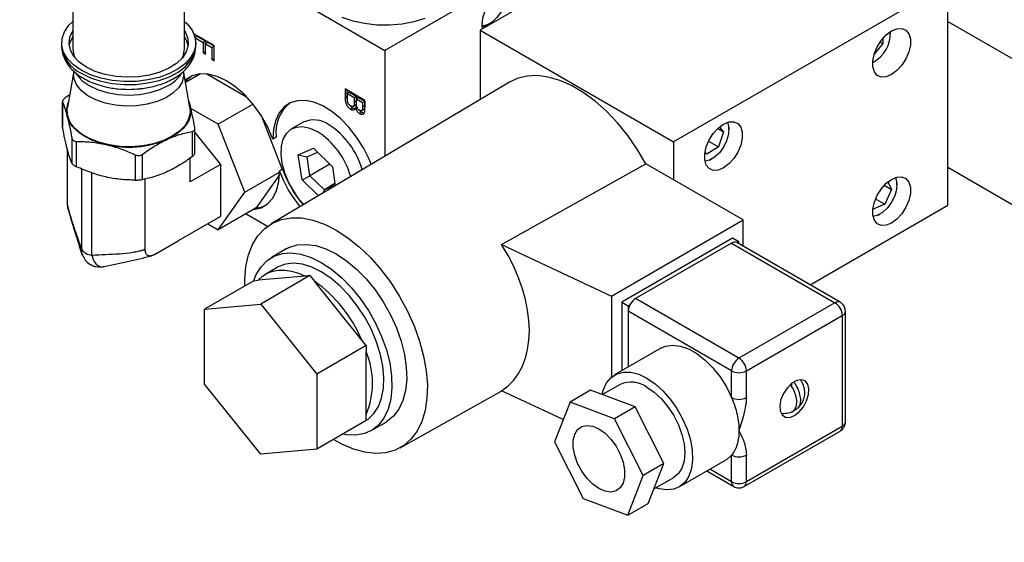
# Model space of a CAD drawing. Header units: inches. Extents: x 3 to 129, y 3 to 99.
# Tile 24 of 30: x 111.33 to 117.93, y 75.54 to 79.05. Entities that reach past the tile are written whole.
import ezdxf

# ---------------------------------------------------------------- set-up
doc = ezdxf.new("R2010")
doc.units = ezdxf.units.IN
doc.header["$LTSCALE"] = 12
doc.header["$MEASUREMENT"] = 0
doc.layers.add('TEXT', color=140, linetype='Continuous', lineweight=25)

msp = doc.modelspace()

# ---------------------------------------------------------------- linework, layer by layer
for p, q in [((111.6844, 81.5669), (111.6844, 78.8496)), ((112.4344, 78.8496), (112.4344, 81.5669)), ((115.5778, 79.879), (113.7777, 78.8398)), ((115.8812, 79.8214), (114.4153, 78.9752)), ((112.4344, 79.6152), (113.7777, 78.8398)), ((117.552, 79.287), (115.7136, 78.2257)), ((117.552, 77.8009), (117.552, 79.287)), ((114.4153, 78.9752), (115.7136, 78.2257)), ((114.4153, 78.9752), (114.4153, 78.5093)), ((114.4615, 79.0083), (114.4791, 79.0185)), ((117.552, 79.0339), (118.0187, 78.7645)), ((112.5001, 78.9484), (112.5001, 78.943)), ((112.633, 78.8716), (112.5001, 78.9484)), ((112.5044, 78.9292), (112.5142, 78.9349)), ((112.5057, 78.9235), (112.5597, 78.8923)), ((112.5142, 78.9349), (112.5142, 78.9402)), ((112.5739, 78.9005), (112.5142, 78.9349)), ((117.1159, 78.919), (117.1159, 78.8857)), ((111.6094, 78.8904), (111.6094, 78.87)), ((112.5094, 78.87), (112.5094, 78.8904)), ((112.5739, 78.9005), (112.5597, 78.8923)), ((112.5597, 78.8923), (112.5597, 78.8234)), ((112.5739, 78.8316), (112.5739, 78.9005)), ((112.5892, 78.8916), (112.5751, 78.8835)), ((112.5751, 78.8146), (112.5751, 78.8835)), ((112.5751, 78.8835), (112.6177, 78.8589)), ((112.6318, 78.867), (112.5892, 78.8916)), ((112.6318, 78.867), (112.6177, 78.8589)), ((112.6177, 78.8589), (112.6177, 78.7782)), ((112.6318, 78.7863), (112.6318, 78.867)), ((112.633, 78.7693), (112.633, 78.8716)), ((113.7777, 78.8398), (113.7777, 78.1302)), ((117.1159, 78.8857), (117.0594, 78.8153)), ((117.0983, 78.8958), (117.1159, 78.8857)), ((112.5739, 78.8316), (112.5597, 78.8234)), ((112.5597, 78.8234), (112.5751, 78.8146)), ((112.5751, 78.8309), (112.5739, 78.8316)), ((112.6318, 78.7863), (112.6177, 78.7782)), ((112.6177, 78.7782), (112.633, 78.7693)), ((112.633, 78.7856), (112.6318, 78.7863)), ((117.0594, 78.8153), (117.059, 78.8153)), ((117.0591, 78.8155), (117.0594, 78.8153)), ((111.6904, 78.6899), (111.6486, 78.4569)), ((111.6904, 78.7013), (111.6904, 78.6789)), ((111.6944, 78.6475), (111.6904, 78.6789)), ((112.4284, 78.6789), (112.4284, 78.7008)), ((112.4702, 78.4569), (112.4284, 78.6899)), ((112.5403, 78.6829), (112.44, 78.625)), ((112.5835, 78.6824), (112.8505, 78.5283)), ((114.6141, 78.6275), (113.0139, 77.6761)), ((113.5104, 78.5809), (113.5104, 78.5233)), ((113.6433, 78.5042), (113.5104, 78.5809)), ((113.5245, 78.5314), (113.5245, 78.5727)), ((111.6636, 78.5406), (111.6341, 78.5208)), ((113.5104, 78.5233), (113.5245, 78.5314)), ((113.5399, 78.5586), (113.5257, 78.5504)), ((113.5257, 78.5504), (113.5717, 78.5238)), ((113.5257, 78.5141), (113.5257, 78.5504)), ((113.5399, 78.5586), (113.5859, 78.532)), ((113.5717, 78.5238), (113.5859, 78.532)), ((113.5717, 78.5238), (113.5717, 78.49)), ((113.5859, 78.532), (113.5859, 78.4982)), ((113.6012, 78.5231), (113.5871, 78.515)), ((113.5871, 78.515), (113.628, 78.4914)), ((113.5871, 78.4833), (113.5871, 78.515)), ((113.6012, 78.5231), (113.6421, 78.4995)), ((111.6152, 78.4968), (111.6152, 78.3301)), ((111.6157, 78.3246), (111.6157, 78.4939)), ((112.4719, 78.4678), (112.4623, 78.501)), ((112.4643, 78.4899), (112.4719, 78.4678)), ((112.6604, 78.3441), (112.4759, 78.4507)), ((112.8938, 78.4788), (112.6604, 78.3441)), ((113.5626, 78.4529), (113.5485, 78.4448)), ((113.5656, 78.4644), (113.5798, 78.4726)), ((113.5859, 78.4982), (113.5717, 78.49)), ((113.5896, 78.4607), (113.5803, 78.4553)), ((113.6229, 78.4364), (113.637, 78.4445)), ((113.628, 78.4914), (113.6421, 78.4995)), ((113.628, 78.4914), (113.628, 78.4621)), ((113.6421, 78.4703), (113.628, 78.4621)), ((113.6421, 78.4995), (113.6421, 78.4703)), ((113.6433, 78.4467), (113.6433, 78.5042)), ((112.951, 78.3983), (113.0894, 78.0415)), ((113.623, 78.424), (113.6089, 78.4158)), ((112.5036, 78.1506), (112.5036, 78.3173)), ((112.8372, 77.8885), (112.6604, 78.3441)), ((113.2299, 78.358), (113.1521, 78.3131)), ((116.0091, 78.3153), (116.0481, 78.2927)), ((116.0202, 78.3253), (116.0481, 78.2927)), ((116.0843, 78.3082), (116.0843, 78.3242)), ((111.6782, 78.2519), (111.6782, 78.0826)), ((112.4847, 78.296), (112.4847, 78.1266)), ((112.5036, 78.2883), (112.6749, 78.0752)), ((113.048, 78.2575), (113.0268, 78.2452)), ((116.0481, 78.2927), (116.0136, 78.1932)), ((111.6462, 78.183), (111.6462, 77.8083)), ((111.7093, 78.06), (111.7093, 78.2293)), ((113.1964, 78.1401), (113.2981, 78.1834)), ((113.2981, 78.1834), (113.4254, 78.0592)), ((115.7136, 78.2257), (115.7136, 77.9726)), ((116.0136, 78.1932), (115.9367, 78.1434)), ((115.9482, 78.231), (116.0136, 78.1932)), ((112.1035, 78.1396), (112.1035, 77.9702)), ((112.1529, 77.9744), (112.1529, 78.1438)), ((112.4726, 77.9584), (112.4726, 78.1185)), ((113.222, 77.9726), (113.1964, 78.1401)), ((113.1964, 78.1401), (113.2555, 78.1263)), ((113.2555, 78.1263), (113.3259, 78.1563)), ((113.2749, 77.9994), (113.2555, 78.1263)), ((115.9367, 78.1434), (115.9242, 78.158)), ((115.9574, 78.1043), (115.9711, 78.1123)), ((111.742, 78.0467), (111.742, 77.508)), ((112.6749, 78.0752), (112.4726, 77.9584)), ((112.6749, 78.0752), (112.6749, 77.7259)), ((113.408, 78.0762), (113.2749, 77.9994)), ((113.4254, 78.0592), (113.4448, 77.9323)), ((114.5602, 77.5377), (115.5271, 78.0802)), ((116.1803, 77.7032), (115.5271, 78.0802)), ((118.0187, 77.7847), (117.552, 78.0541)), ((111.8127, 77.4671), (111.8127, 78.0184)), ((112.8372, 77.8885), (113.0706, 78.0232)), ((113.0702, 78.0047), (112.915, 77.7839)), ((113.0917, 78.0428), (113.0705, 78.0306)), ((113.222, 77.9726), (113.2749, 77.9994)), ((113.3714, 77.9053), (113.2749, 77.9994)), ((112.1701, 77.5059), (112.1701, 77.9765)), ((113.332, 77.8653), (113.222, 77.9726)), ((113.4427, 77.9464), (113.3714, 77.9053)), ((113.4442, 77.9363), (113.3714, 77.9053)), ((117.1261, 77.9351), (117.1748, 77.907)), ((117.1504, 77.9578), (117.1748, 77.907)), ((117.2114, 77.9382), (117.2114, 77.9542)), ((112.6604, 77.637), (112.8372, 77.8885)), ((113.3631, 77.8837), (113.3714, 77.9053)), ((117.1748, 77.907), (117.129, 77.809)), ((111.6462, 77.8083), (111.6492, 77.7874)), ((112.915, 77.7839), (112.6604, 77.637)), ((116.6287, 77.2679), (117.552, 77.8009)), ((117.0524, 77.7749), (117.0501, 77.7797)), ((117.129, 77.809), (117.0524, 77.7749)), ((117.0678, 77.8443), (117.129, 77.809)), ((112.6749, 77.7259), (112.3921, 77.5626)), ((112.8464, 77.7443), (112.9909, 77.6609)), ((117.0845, 77.7343), (117.0983, 77.7423)), ((112.5907, 77.6772), (112.6604, 77.637)), ((115.2964, 77.1929), (116.1803, 77.7032)), ((116.1803, 77.5268), (116.1803, 77.7032)), ((112.2314, 77.4705), (112.3921, 77.5633)), ((112.3907, 77.5624), (112.3921, 77.5626)), ((112.3921, 77.5626), (112.3921, 77.5633)), ((114.5602, 77.5377), (115.2964, 77.1929)), ((116.1095, 77.5807), (115.3671, 77.1521)), ((116.1025, 77.548), (115.459, 77.1766)), ((116.1025, 77.548), (116.7954, 77.148)), ((116.152, 77.5562), (116.1095, 77.5807)), ((116.8304, 77.1515), (116.1375, 77.5515)), ((116.152, 77.5562), (116.1406, 77.5497)), ((116.152, 77.5431), (116.152, 77.5562)), ((111.7474, 77.4756), (111.742, 77.508)), ((113.1152, 77.5082), (113.0162, 77.451)), ((113.0547, 77.3843), (112.9783, 77.3402)), ((113.2451, 77.3268), (112.9274, 77.2984)), ((113.2748, 77.3294), (112.9445, 77.1388)), ((113.2748, 77.3294), (113.2451, 77.3268)), ((113.2748, 77.3294), (113.3044, 77.2925)), ((112.8977, 77.2957), (112.5675, 77.1051)), ((112.8977, 77.2957), (112.9274, 77.2984)), ((113.6222, 76.8973), (113.3044, 77.2925)), ((115.2964, 77.1929), (115.2964, 76.6486)), ((112.5675, 77.1051), (112.9445, 77.1388)), ((112.9445, 77.1388), (113.3216, 76.6698)), ((115.3671, 77.1521), (115.3671, 76.6921)), ((115.3671, 77.1521), (115.4095, 77.1276)), ((115.4211, 77.1343), (115.4095, 77.1276)), ((115.4095, 77.1276), (115.4095, 76.7166)), ((116.152, 76.7765), (115.459, 77.1766)), ((116.7954, 77.148), (116.152, 76.7765)), ((112.5675, 76.6023), (112.5675, 77.1051)), ((116.1025, 76.6908), (115.4095, 77.0908)), ((115.4095, 77.0908), (115.4095, 76.7166)), ((116.2015, 76.6908), (116.8449, 77.0623)), ((116.8449, 77.0623), (116.8449, 76.3192)), ((116.8654, 76.3478), (116.8654, 77.0908)), ((113.6518, 76.8604), (113.3216, 76.6698)), ((113.6518, 76.8604), (113.6222, 76.8973)), ((113.6518, 76.8604), (113.6518, 76.8208)), ((113.6518, 76.3972), (113.6518, 76.8208)), ((115.6287, 76.8431), (115.3176, 76.6635)), ((113.3216, 76.6698), (113.3216, 76.167)), ((116.1025, 76.5121), (116.1025, 76.6908)), ((116.2015, 76.5121), (116.2015, 76.6908)), ((112.9445, 76.1333), (112.5675, 76.6023)), ((115.3543, 76.5998), (115.2363, 76.5317)), ((116.5052, 76.5873), (116.5052, 76.6062)), ((113.8799, 76.176), (114.5609, 76.5575)), ((114.9733, 76.3644), (114.5602, 76.5579)), ((115.1573, 76.5617), (115.0194, 76.4821)), ((115.455, 76.4489), (115.1573, 76.5617)), ((115.0194, 76.4821), (114.9148, 76.2151)), ((115.3171, 76.3693), (115.0194, 76.4821)), ((113.6518, 76.3576), (113.6518, 76.3972)), ((115.455, 76.4489), (115.3171, 76.3693)), ((115.6482, 76.0691), (115.455, 76.4489)), ((113.6518, 76.3576), (113.3216, 76.167)), ((113.6861, 76.2905), (113.7851, 76.3476)), ((115.5103, 75.9895), (115.3171, 76.3693)), ((116.187, 75.9157), (116.8304, 76.2872)), ((116.8449, 76.3192), (116.2015, 75.9478)), ((114.9148, 76.2151), (115.108, 75.8354)), ((113.3216, 76.167), (112.9445, 76.1333)), ((115.6482, 76.0691), (115.5103, 75.9895)), ((115.5436, 75.8022), (115.6482, 76.0691)), ((115.751, 75.9126), (116.0622, 76.0922)), ((116.1025, 75.9478), (116.1025, 76.1264)), ((116.2015, 75.9478), (116.2015, 76.1264)), ((115.9367, 76.0198), (116.117, 75.9157)), ((116.1025, 75.9478), (115.9572, 76.0316)), ((115.4058, 75.7226), (115.5103, 75.9895)), ((115.5819, 75.8998), (115.7143, 75.9763)), ((115.108, 75.8354), (115.4058, 75.7226)), ((115.4058, 75.7226), (115.5436, 75.8022))]:
    msp.add_line(p, q)
at = {"flags": 128}
for points in [[(114.4318, 78.9847), (114.4296, 79.012), (114.4345, 79.0577), (114.4489, 79.106), (114.4717, 79.1535), (114.5014, 79.197), (114.536, 79.2335), (114.5732, 79.2606), (114.6103, 79.2764), (114.6449, 79.2799), (114.6747, 79.2707), (114.6975, 79.2495), (114.7118, 79.2178), (114.7167, 79.1778), (114.7167, 79.1778)], [(114.581, 79.2649), (114.5844, 79.2577), (114.5919, 79.2241), (114.5894, 79.1838), (114.5771, 79.1404), (114.5561, 79.0978), (114.5282, 79.0598), (114.496, 79.0297), (114.4623, 79.0103), (114.43, 79.0031), (114.4298, 79.0031)], [(111.7412, 78.7067), (111.6895, 78.7424), (111.6497, 78.7829), (111.623, 78.8269), (111.6104, 78.8729), (111.6122, 78.9195), (111.6284, 78.9651), (111.6585, 79.0083), (111.6844, 79.034)], [(112.4344, 79.034), (112.4508, 79.0186), (112.4842, 78.9762), (112.5039, 78.931), (112.5093, 78.8845), (112.5003, 78.8383), (112.4771, 78.7937), (112.4404, 78.7522), (112.3916, 78.7151), (112.332, 78.6837), (112.2637, 78.6589), (112.1888, 78.6416), (112.1098, 78.6322), (112.0291, 78.6312), (111.9495, 78.6385), (111.8733, 78.6539), (111.8031, 78.6768), (111.7412, 78.7067)], [(113.4883, 79.0634), (113.5614, 79.0386), (113.6407, 79.0213), (113.724, 79.012), (113.8088, 79.011), (113.8927, 79.0182), (113.9732, 79.0335), (114.0481, 79.0565)], [(111.7766, 78.7271), (111.7281, 78.7609), (111.6917, 78.7995), (111.6685, 78.8413), (111.6595, 78.8849), (111.6649, 78.9287), (111.6844, 78.9707)], [(112.4344, 78.9707), (112.4404, 78.9607), (112.4566, 78.9178), (112.4584, 78.8739), (112.4458, 78.8306), (112.4192, 78.7895), (112.3796, 78.752), (112.3285, 78.7195), (112.2676, 78.6932), (112.1992, 78.674), (112.1257, 78.6627), (112.0499, 78.6595), (111.9744, 78.6647), (111.9019, 78.6781), (111.8352, 78.6991), (111.7766, 78.7271)], [(114.4615, 79.0083), (114.4615, 79.0083), (114.4305, 78.9947)], [(117.1753, 78.9704), (117.2111, 78.9851), (117.2439, 78.9867), (117.2713, 78.9752), (117.2908, 78.9513), (117.301, 78.9172), (117.301, 78.8755), (117.2908, 78.8296), (117.2713, 78.7832), (117.2439, 78.7401), (117.2111, 78.7038), (117.1753, 78.6772), (117.1396, 78.6625), (117.1067, 78.6609), (117.0794, 78.6724), (117.0599, 78.6963), (117.0497, 78.7304), (117.0497, 78.7721), (117.0599, 78.818), (117.0794, 78.8644), (117.1067, 78.9075), (117.1396, 78.9438), (117.1753, 78.9704)], [(111.661, 78.87), (111.6649, 78.8878), (111.6844, 78.9299)], [(111.6844, 78.8496), (111.6916, 78.8073), (111.6984, 78.7909)], [(111.7412, 78.6863), (111.8031, 78.6564), (111.8733, 78.6334), (111.9495, 78.6181), (112.0291, 78.6108), (112.1098, 78.6118), (112.1888, 78.6212), (112.2637, 78.6385), (112.332, 78.6633), (112.3916, 78.6947), (112.4404, 78.7318), (112.4771, 78.7732), (112.5003, 78.8179), (112.5093, 78.8641), (112.5094, 78.87)], [(112.4204, 78.7909), (112.4272, 78.8073), (112.4344, 78.8496)], [(112.4284, 78.6789), (112.428, 78.6686), (112.4174, 78.6272), (112.3931, 78.5879), (112.3559, 78.5521), (112.3074, 78.5211), (112.2493, 78.4962), (112.1839, 78.4784), (112.1138, 78.4682), (112.0415, 78.4661), (111.9699, 78.4722), (111.9018, 78.4863), (111.8398, 78.5077), (111.7861, 78.5358), (111.743, 78.5693), (111.712, 78.607), (111.6944, 78.6475)], [(111.7048, 78.6863), (111.713, 78.6739), (111.7476, 78.6364), (111.7942, 78.6036), (111.8511, 78.5767), (111.9159, 78.5567), (111.9862, 78.5444), (112.0594, 78.5402), (112.1326, 78.5444), (112.2029, 78.5567), (112.2677, 78.5767), (112.3246, 78.6036)], [(113.0268, 78.2452), (112.9916, 78.326), (112.9477, 78.4035), (112.8964, 78.4755), (112.8395, 78.5396), (112.7786, 78.5937), (112.7158, 78.6363), (112.653, 78.6657), (112.5923, 78.6813), (112.5355, 78.6824), (112.4845, 78.6691), (112.4409, 78.6417), (112.4376, 78.6387)], [(112.4392, 78.6299), (112.4621, 78.6539), (112.4779, 78.666)], [(115.5271, 78.0802), (115.4699, 78.177), (115.4062, 78.2687), (115.3371, 78.3538), (115.2635, 78.4311), (115.1867, 78.4992), (115.1079, 78.5571), (115.0284, 78.6038), (114.9495, 78.6387), (114.8723, 78.6611), (114.7982, 78.6707), (114.7283, 78.6673), (114.6637, 78.6511), (114.6141, 78.6275)], [(112.4702, 78.4569), (112.472, 78.4213), (112.4614, 78.3777), (112.4372, 78.336), (112.4001, 78.2976), (112.3514, 78.2637), (112.2928, 78.2356), (112.2262, 78.2142), (112.154, 78.2002), (112.0785, 78.1941), (112.0023, 78.1962), (111.9282, 78.2062), (111.8584, 78.224), (111.7956, 78.2489), (111.7417, 78.28), (111.6986, 78.3163), (111.6678, 78.3565), (111.6504, 78.3994), (111.6468, 78.4433), (111.6486, 78.4569)], [(112.4719, 78.4678), (112.4763, 78.4364), (112.4737, 78.4049), (112.464, 78.3739), (112.4473, 78.344), (112.424, 78.3155), (112.3945, 78.289), (112.3592, 78.265), (112.3188, 78.2438)], [(113.6864, 78.076), (113.6718, 78.1113), (113.6336, 78.1871), (113.5881, 78.2589), (113.5365, 78.3246), (113.4804, 78.3823), (113.4214, 78.4303), (113.3612, 78.4672), (113.3016, 78.492), (113.2442, 78.5039), (113.1908, 78.5026), (113.1429, 78.4881), (113.1019, 78.4609), (113.0689, 78.4217), (113.045, 78.3717), (113.0308, 78.3123), (113.0268, 78.2452)], [(111.9064, 78.2084), (111.857, 78.2218), (111.8112, 78.2389), (111.7696, 78.2592), (111.7329, 78.2825), (111.7019, 78.3084), (111.6769, 78.3364), (111.6585, 78.3661), (111.647, 78.3968)], [(113.2342, 77.8071), (113.2059, 77.8388), (113.1656, 77.8945), (113.1318, 77.9551), (113.1058, 78.0182), (113.0887, 78.0813), (113.0813, 78.1416), (113.0838, 78.1968), (113.0961, 78.2446), (113.1177, 78.283), (113.1478, 78.3105), (113.1851, 78.326), (113.228, 78.3287), (113.2749, 78.3186), (113.3237, 78.2961)], [(116.0482, 78.345), (116.084, 78.3597), (116.1168, 78.3613), (116.1441, 78.3498), (116.1637, 78.326), (116.1738, 78.2918), (116.1738, 78.2501), (116.1637, 78.2042), (116.1441, 78.1578), (116.1168, 78.1147), (116.084, 78.0784), (116.0482, 78.0519), (116.0124, 78.0372), (115.9796, 78.0355), (115.9523, 78.0471), (115.9327, 78.0709), (115.9226, 78.105), (115.9226, 78.1468), (115.9327, 78.1927), (115.9523, 78.239), (115.9796, 78.2821), (116.0124, 78.3184), (116.0482, 78.345)], [(116.0739, 78.3568), (116.0764, 78.3515), (116.0839, 78.3178), (116.0814, 78.2775), (116.0691, 78.2342), (116.0481, 78.1916), (116.0202, 78.1536), (115.988, 78.1235), (115.9543, 78.104), (115.9239, 78.0969)], [(112.8938, 77.7717), (112.896, 77.7719), (112.9467, 77.7843), (112.9903, 77.8105), (113.0254, 77.8496), (113.051, 77.9004), (113.0661, 77.9614), (113.0705, 78.0306)], [(117.1753, 77.975), (117.2111, 77.9897), (117.2439, 77.9913), (117.2713, 77.9798), (117.2908, 77.956), (117.301, 77.9218), (117.301, 77.8801), (117.2908, 77.8342), (117.2713, 77.7878), (117.2439, 77.7447), (117.2111, 77.7084), (117.1753, 77.6819), (117.1396, 77.6672), (117.1067, 77.6655), (117.0794, 77.6771), (117.0599, 77.7009), (117.0497, 77.735), (117.0497, 77.7768), (117.0599, 77.8227), (117.0794, 77.869), (117.1067, 77.9121), (117.1396, 77.9484), (117.1753, 77.975)], [(117.2011, 77.9868), (117.2036, 77.9815), (117.2111, 77.9478), (117.2086, 77.9075), (117.1962, 77.8642), (117.1752, 77.8216), (117.1473, 77.7836), (117.1151, 77.7535), (117.0814, 77.734), (117.051, 77.7269)], [(112.8379, 77.2612), (112.838, 77.3039), (112.8455, 77.3898), (112.863, 77.4681), (112.8901, 77.5375), (112.9264, 77.5969), (112.9713, 77.6453), (113.0241, 77.6819), (113.0838, 77.7061), (113.1496, 77.7176), (113.2203, 77.7161), (113.2948, 77.7017), (113.3718, 77.6745), (113.4501, 77.6351)], [(113.4501, 77.6351), (113.5284, 77.5841), (113.6055, 77.5223), (113.68, 77.4508), (113.7507, 77.3706), (113.8164, 77.2832), (113.8762, 77.19), (113.929, 77.0924), (113.9739, 76.9922), (114.0101, 76.8909), (114.0373, 76.7902), (114.0547, 76.6918), (114.0623, 76.5972), (114.0597, 76.5081), (114.0472, 76.4258), (114.0249, 76.3519), (113.9931, 76.2873), (113.9524, 76.2333), (113.9035, 76.1907), (113.8471, 76.1602), (113.7842, 76.1423), (113.7159, 76.1373), (113.6431, 76.1453), (113.5672, 76.1661), (113.4894, 76.1995), (113.4326, 76.2311)], [(113.1152, 77.5082), (113.134, 77.5179), (113.1887, 77.5351), (113.249, 77.5393), (113.3136, 77.5306), (113.3811, 77.509), (113.4501, 77.475)], [(112.8992, 77.2959), (112.9151, 77.3364), (112.9467, 77.3892), (112.987, 77.4309), (113.035, 77.4607), (113.0897, 77.4779), (113.15, 77.4822), (113.2146, 77.4734), (113.2821, 77.4518), (113.3511, 77.4178)], [(113.4501, 77.475), (113.5191, 77.4293), (113.5866, 77.373), (113.6512, 77.3072), (113.7115, 77.2333), (113.7663, 77.1528), (113.8143, 77.0676), (113.8545, 76.9794), (113.8861, 76.8902), (113.9085, 76.8017), (113.921, 76.7159), (113.9236, 76.6346), (113.916, 76.5596), (113.8985, 76.4924), (113.8715, 76.4345), (113.8354, 76.3871), (113.7912, 76.3513), (113.7851, 76.3476)], [(113.3511, 77.355), (113.2871, 77.3862), (113.2246, 77.4054), (113.1651, 77.4121), (113.1099, 77.4061), (113.0604, 77.3875), (113.0547, 77.3843)], [(113.3511, 77.4178), (113.4201, 77.3722), (113.4876, 77.3158), (113.5522, 77.25), (113.6125, 77.1761), (113.6673, 77.0957), (113.7153, 77.0105), (113.7555, 76.9223), (113.7872, 76.833), (113.8095, 76.7445), (113.822, 76.6587), (113.8246, 76.5775), (113.817, 76.5024), (113.7995, 76.4353), (113.7725, 76.3774), (113.7364, 76.33), (113.6922, 76.2941), (113.6407, 76.2706), (113.583, 76.2598), (113.5204, 76.2621), (113.4942, 76.2666)], [(112.9274, 77.2984), (112.9561, 77.3254), (112.9889, 77.346), (113.0254, 77.3599), (113.0651, 77.367), (113.1075, 77.3672), (113.152, 77.3605), (113.198, 77.347), (113.2451, 77.3268)], [(113.6518, 76.3597), (113.6642, 76.3679), (113.7031, 76.4044), (113.7338, 76.4518), (113.7555, 76.509), (113.7677, 76.5748), (113.7701, 76.6474), (113.7628, 76.7253), (113.7458, 76.8066), (113.7195, 76.8894), (113.6846, 76.9718), (113.6419, 77.0518), (113.5924, 77.1275), (113.5372, 77.1973), (113.4776, 77.2594), (113.4151, 77.3123), (113.3511, 77.355)], [(115.6287, 76.8431), (115.6588, 76.8562), (115.7062, 76.8634), (115.7583, 76.8573), (115.8133, 76.8382), (115.8694, 76.8067), (115.9247, 76.7638), (115.9773, 76.711), (116.0256, 76.6501), (116.0677, 76.5831), (116.1025, 76.5121)], [(115.234, 76.5326), (115.2428, 76.5657), (115.2644, 76.6116), (115.2947, 76.6471), (115.3326, 76.671), (115.3771, 76.6827), (115.4266, 76.6816), (115.4796, 76.6679), (115.5343, 76.642)], [(115.5343, 76.642), (115.589, 76.6047), (115.642, 76.5573), (115.6915, 76.5012), (115.736, 76.4382), (115.774, 76.3704), (115.8042, 76.3), (115.8258, 76.2291), (115.8381, 76.1602), (115.8405, 76.0954), (115.8332, 76.0368), (115.8162, 75.9862), (115.7901, 75.9454), (115.7559, 75.9155), (115.7145, 75.8977), (115.6673, 75.8924), (115.6159, 75.8998), (115.5935, 75.9066)], [(116.5232, 76.3915), (116.5551, 76.4161), (116.5836, 76.4503), (116.6055, 76.4904), (116.6185, 76.5322), (116.6211, 76.5709), (116.6132, 76.6026), (116.5955, 76.6236), (116.57, 76.6318), (116.5394, 76.6263), (116.507, 76.6076), (116.4764, 76.5778), (116.4509, 76.5401), (116.4332, 76.4986), (116.4252, 76.4578), (116.4279, 76.4221), (116.4409, 76.3954), (116.4628, 76.3806), (116.4913, 76.3792), (116.5232, 76.3915)], [(115.5343, 76.582), (115.584, 76.5477), (115.6317, 76.5034), (115.6757, 76.4508), (115.7143, 76.392), (115.746, 76.3292), (115.7695, 76.2648), (115.784, 76.2013), (115.7889, 76.1411), (115.784, 76.0866), (115.7695, 76.0398), (115.746, 76.0026), (115.7143, 75.9763), (115.7143, 75.9763)], [(115.2126, 75.9023), (115.1711, 75.932), (115.1321, 75.9717), (115.0977, 76.0189), (115.07, 76.071), (115.0506, 76.1249), (115.0406, 76.1775), (115.0406, 76.2257), (115.0506, 76.2668), (115.07, 76.2983), (115.0977, 76.3184), (115.1321, 76.3259), (115.1711, 76.3205), (115.2126, 76.3024), (115.254, 76.2726), (115.2931, 76.233), (115.3275, 76.1857), (115.3551, 76.1337), (115.3746, 76.0797), (115.3846, 76.0272), (115.3846, 75.9789), (115.3746, 75.9379), (115.3551, 75.9064), (115.3275, 75.8863), (115.2931, 75.8787), (115.254, 75.8841), (115.2126, 75.9023)], [(116.1025, 76.1264), (116.0677, 76.0956), (116.0622, 76.0922)]]:
    msp.add_lwpolyline(points, dxfattribs=at)
for centre, radius, start, end in [((112.3057, 78.845), 0.1542, 9.3057, 33.39997), ((116.9442, 78.9572), 0.2237, 297.83142, 2.17396), ((111.8334, 78.8916), 0.225, 185.50458, 245.81557), ((112.2145, 78.8126), 0.2362, 297.77506, 327.11365), ((111.7852, 78.4324), 0.1428, 156.25124, 194.43405), ((113.301, 78.2887), 0.2549, 128.84015, 187.03341), ((113.3011, 78.2018), 0.1717, 54.20498, 114.48457), ((113.1139, 77.8935), 0.532, 15.94844, 57.275), ((112.058, 78.8612), 0.6703, 256.92501, 292.90125), ((113.0361, 77.8486), 0.532, 15.82458, 57.27525), ((113.8678, 78.3299), 0.8516, 200.58089, 219.21566), ((113.889, 78.3422), 0.8516, 200.58113, 219.19386), ((112.8998, 77.9638), 0.1805, 274.81246, 295.4402), ((116.123, 77.5194), 0.0352, 65.69288, 125.61758), ((111.8181, 77.5583), 0.0913, 213.43888, 266.5665), ((112.7723, 76.5394), 0.9222, 22.83567, 54.75347), ((115.517, 77.086), 0.1076, 122.60548, 177.39452), ((116.8157, 77.1213), 0.0336, 63.99143, 127.25863), ((116.7375, 77.0574), 0.1076, 2.60548, 57.39452), ((116.8304, 77.0944), 0.0352, 294.38429, 354.19478), ((113.149, 76.609), 0.5456, 337.15583, 22.84417), ((116.2099, 76.6859), 0.1076, 122.60548, 177.39452), ((116.094, 76.6859), 0.1076, 2.60548, 57.39452), ((116.152, 76.7863), 0.1076, 242.60967, 297.39033), ((115.4289, 76.4348), 0.1811, 54.38242, 114.30712), ((116.152, 76.6077), 0.1076, 242.60967, 297.39033), ((116.8304, 76.3513), 0.0352, 294.37466, 354.3052), ((116.8106, 76.3154), 0.0345, 305.01333, 6.29885), ((116.152, 76.2219), 0.1076, 242.60967, 297.39033), ((116.1375, 75.9443), 0.0352, 174.38479, 234.24266), ((116.152, 76.0433), 0.1076, 242.60967, 297.39033), ((116.1664, 75.9443), 0.0352, 305.70358, 5.6199)]:
    msp.add_arc(centre, radius, start, end)
msp.add_ellipse((114.0627, 77.2808), major_axis=(-0.513, 0.7124), ratio=0.633681, start_param=3.107839, end_param=4.618609)
for points, knots in [([(111.6097, 78.8716), (111.6096, 78.8707), (111.6075, 78.8532), (111.6146, 78.8193), (111.6317, 78.7727), (111.66, 78.7302), (111.6972, 78.6921), (111.7419, 78.6594), (111.7915, 78.6326), (111.8452, 78.6113), (111.8972, 78.5966), (111.9457, 78.5871), (111.9979, 78.5802), (112.0359, 78.5791), (112.0594, 78.5785)], [0, 0, 0, 0, 0.00539, 0.103222, 0.197151, 0.293686, 0.391913, 0.489544, 0.584403, 0.67463, 0.766363, 0.833473, 0.897198, 1, 1, 1, 1]), ([(112.0594, 78.5785), (112.0845, 78.5792), (112.1198, 78.5802), (112.1709, 78.5868), (112.2134, 78.5947), (112.2617, 78.6077), (112.3092, 78.6249), (112.3549, 78.6468), (112.3971, 78.6733), (112.4345, 78.7043), (112.4661, 78.7399), (112.4901, 78.7799), (112.5063, 78.8236), (112.5082, 78.8541), (112.5092, 78.8693)], [0, 0, 0, 0, 0.110331, 0.155294, 0.229369, 0.305438, 0.386308, 0.469951, 0.55573, 0.643098, 0.731495, 0.820597, 0.910706, 1, 1, 1, 1]), ([(111.6341, 78.5208), (111.6307, 78.5183), (111.6277, 78.5158), (111.6225, 78.5108), (111.6203, 78.5083), (111.6171, 78.5036), (111.616, 78.5013), (111.615, 78.4973), (111.6151, 78.4954), (111.6157, 78.4939)], [0, 0, 0, 0, 0.25, 0.25, 0.5, 0.5, 0.75, 0.75, 1, 1, 1, 1]), ([(113.5104, 78.5233), (113.5104, 78.5209), (113.5104, 78.5165), (113.5109, 78.5098), (113.5115, 78.5036), (113.5125, 78.4978), (113.5137, 78.4923), (113.5152, 78.487), (113.5169, 78.4821), (113.519, 78.4773), (113.5214, 78.4727), (113.5243, 78.4681), (113.5276, 78.4635), (113.5313, 78.4591), (113.5353, 78.4548), (113.5395, 78.4509), (113.544, 78.4475), (113.5469, 78.4457), (113.5485, 78.4448)], [0, 0, 0, 0, 0.085322, 0.163685, 0.235643, 0.3016, 0.362625, 0.420378, 0.474226, 0.52594, 0.577319, 0.631325, 0.687973, 0.748279, 0.810528, 0.87264, 0.935745, 1, 1, 1, 1]), ([(113.5257, 78.5123), (113.5257, 78.5126), (113.5241, 78.5194), (113.5243, 78.5256), (113.5245, 78.5314)], [0, 0, 0, 0, 0.0452292, 1, 1, 1, 1]), ([(113.5264, 78.5006), (113.5263, 78.5014), (113.526, 78.5032), (113.5258, 78.5063), (113.5258, 78.5099), (113.5257, 78.5126), (113.5257, 78.5141)], [0, 0, 0, 0, 0.1721134, 0.3948097, 0.6706045, 1, 1, 1, 1]), ([(111.6157, 78.4939), (111.6209, 78.4815), (111.626, 78.4675), (111.6364, 78.4355), (111.6417, 78.4174), (111.647, 78.3968)], [0, 0, 0, 0, 0.5, 0.5, 1, 1, 1, 1]), ([(112.5031, 78.3228), (112.498, 78.3501), (112.4928, 78.3761), (112.4824, 78.4246), (112.4772, 78.4472), (112.4719, 78.4678)], [0, 0, 0, 0, 0.5, 0.5, 1, 1, 1, 1]), ([(113.5487, 78.4663), (113.5477, 78.4669), (113.5457, 78.4681), (113.5427, 78.4703), (113.54, 78.4729), (113.5374, 78.4756), (113.5352, 78.4784), (113.5331, 78.4814), (113.5314, 78.4843), (113.53, 78.4873), (113.5287, 78.4904), (113.5278, 78.4937), (113.5269, 78.4971), (113.5266, 78.4994), (113.5264, 78.5006)], [0, 0, 0, 0, 0.096825, 0.189607, 0.278234, 0.365251, 0.448174, 0.526699, 0.602156, 0.675345, 0.749688, 0.827729, 0.911029, 1, 1, 1, 1]), ([(113.5626, 78.4529), (113.5576, 78.4559), (113.5524, 78.4589), (113.5483, 78.4643), (113.5481, 78.4645)], [0, 0, 0, 0, 0.967864, 1, 1, 1, 1]), ([(113.5485, 78.4448), (113.5494, 78.4442), (113.5513, 78.4432), (113.554, 78.442), (113.5566, 78.4411), (113.5592, 78.4404), (113.5616, 78.4401), (113.564, 78.44), (113.5662, 78.4403), (113.5684, 78.4407), (113.5704, 78.4416), (113.5723, 78.4426), (113.574, 78.444), (113.5756, 78.4457), (113.577, 78.4477), (113.5782, 78.45), (113.5793, 78.4525), (113.5799, 78.4544), (113.5803, 78.4553)], [0, 0, 0, 0, 0.06458, 0.127038, 0.187813, 0.248526, 0.307668, 0.367032, 0.426546, 0.486846, 0.547336, 0.608466, 0.669814, 0.732308, 0.796421, 0.862043, 0.929536, 1, 1, 1, 1]), ([(113.5717, 78.49), (113.5717, 78.4878), (113.5717, 78.4837), (113.5713, 78.4782), (113.5706, 78.4736), (113.5696, 78.47), (113.5683, 78.4671), (113.5665, 78.465), (113.5643, 78.4635), (113.5617, 78.4628), (113.5589, 78.4626), (113.5557, 78.4631), (113.5523, 78.4643), (113.5499, 78.4656), (113.5487, 78.4663)], [0, 0, 0, 0, 0.125919, 0.236323, 0.331677, 0.413452, 0.486679, 0.557332, 0.627257, 0.698201, 0.770594, 0.843719, 0.91986, 1, 1, 1, 1]), ([(113.5775, 78.4487), (113.5753, 78.4487), (113.5707, 78.4486), (113.5654, 78.4514), (113.5626, 78.4529)], [0, 0, 0, 0, 0.466457, 1, 1, 1, 1]), ([(113.5859, 78.4982), (113.5858, 78.4932), (113.5856, 78.4852), (113.5835, 78.4762), (113.5808, 78.4738), (113.5797, 78.4728)], [0, 0, 0, 0, 0.4991464, 0.7960651, 1, 1, 1, 1]), ([(113.5803, 78.4553), (113.5811, 78.453), (113.5826, 78.4486), (113.5855, 78.4422), (113.5888, 78.4363), (113.5925, 78.4309), (113.5964, 78.4262), (113.6004, 78.422), (113.6046, 78.4185), (113.6074, 78.4167), (113.6089, 78.4158)], [0, 0, 0, 0, 0.1443996, 0.2800298, 0.4076974, 0.5317473, 0.6526454, 0.7694315, 0.8841573, 1, 1, 1, 1]), ([(113.5886, 78.464), (113.5885, 78.4645), (113.5882, 78.4658), (113.5879, 78.4677), (113.5877, 78.4698), (113.5875, 78.4721), (113.5873, 78.4747), (113.5872, 78.4774), (113.5871, 78.4803), (113.5871, 78.4823), (113.5871, 78.4833)], [0, 0, 0, 0, 0.084248, 0.180545, 0.287633, 0.405752, 0.536865, 0.679193, 0.83302, 1, 1, 1, 1]), ([(113.6072, 78.4384), (113.6061, 78.4391), (113.6039, 78.4405), (113.6007, 78.443), (113.5979, 78.4458), (113.5953, 78.4489), (113.5931, 78.4523), (113.5912, 78.456), (113.5897, 78.4599), (113.589, 78.4626), (113.5886, 78.464)], [0, 0, 0, 0, 0.140003, 0.26889, 0.392188, 0.509989, 0.626278, 0.744805, 0.867623, 1, 1, 1, 1]), ([(113.628, 78.4621), (113.628, 78.4609), (113.628, 78.4584), (113.6279, 78.455), (113.6277, 78.4518), (113.6275, 78.449), (113.6273, 78.4466), (113.6269, 78.4444), (113.6266, 78.4425), (113.626, 78.4405), (113.625, 78.4385), (113.6235, 78.4367), (113.6214, 78.4355), (113.6191, 78.435), (113.6164, 78.435), (113.6135, 78.4355), (113.6104, 78.4367), (113.6083, 78.4378), (113.6072, 78.4384)], [0, 0, 0, 0, 0.0758902, 0.1462495, 0.2111374, 0.2699574, 0.3227618, 0.3708422, 0.4130722, 0.4497704, 0.5163636, 0.5813892, 0.6459565, 0.7132321, 0.7822118, 0.8518643, 0.9239895, 1, 1, 1, 1]), ([(113.6089, 78.4158), (113.6104, 78.415), (113.6135, 78.4133), (113.618, 78.4119), (113.6224, 78.4113), (113.6267, 78.4115), (113.6307, 78.4124), (113.6341, 78.4143), (113.637, 78.4171), (113.639, 78.4202), (113.6402, 78.4231), (113.641, 78.4256), (113.6418, 78.4284), (113.6423, 78.4315), (113.6428, 78.4349), (113.6431, 78.4386), (113.6433, 78.4425), (113.6433, 78.4453), (113.6433, 78.4467)], [0, 0, 0, 0, 0.072845, 0.145937, 0.220259, 0.297375, 0.37522, 0.450808, 0.527194, 0.605255, 0.646208, 0.688829, 0.734225, 0.782033, 0.832343, 0.885397, 0.941268, 1, 1, 1, 1]), ([(113.6421, 78.4703), (113.6421, 78.4643), (113.642, 78.4561), (113.64, 78.4473), (113.6378, 78.4454), (113.6369, 78.4447)], [0, 0, 0, 0, 0.600941, 0.834099, 1, 1, 1, 1]), ([(111.647, 78.3968), (111.6523, 78.3763), (111.6575, 78.3537), (111.6679, 78.3052), (111.673, 78.2792), (111.6782, 78.2519)], [0, 0, 0, 0, 0.5, 0.5, 1, 1, 1, 1]), ([(113.623, 78.424), (113.619, 78.4266), (113.6136, 78.4302), (113.6092, 78.4363), (113.608, 78.438)], [0, 0, 0, 0, 0.725506, 1, 1, 1, 1]), ([(113.6387, 78.42), (113.6371, 78.4199), (113.6323, 78.4193), (113.6267, 78.4221), (113.623, 78.424)], [0, 0, 0, 0, 0.341482, 1, 1, 1, 1]), ([(111.6153, 78.3301), (111.6153, 78.33), (111.6149, 78.3283), (111.6153, 78.3263), (111.6157, 78.3246)], [0, 0, 0, 0, 0.0839641, 1, 1, 1, 1]), ([(111.647, 78.1796), (111.6417, 78.2002), (111.6364, 78.2228), (111.626, 78.2713), (111.6209, 78.2973), (111.6157, 78.3246)], [0, 0, 0, 0, 0.5, 0.5, 1, 1, 1, 1]), ([(112.4847, 78.296), (112.4881, 78.2966), (112.4911, 78.2977), (112.4963, 78.3008), (112.4985, 78.3028), (112.5017, 78.3075), (112.5028, 78.3103), (112.5038, 78.3162), (112.5037, 78.3195), (112.5031, 78.3228)], [0, 0, 0, 0, 0.25, 0.25, 0.5, 0.5, 0.75, 0.75, 1, 1, 1, 1]), ([(111.6782, 78.2519), (111.6788, 78.2486), (111.68, 78.2455), (111.6834, 78.2398), (111.6857, 78.2374), (111.6912, 78.2334), (111.6944, 78.2319), (111.7014, 78.2298), (111.7053, 78.2293), (111.7093, 78.2293)], [0, 0, 0, 0, 0.25, 0.25, 0.5, 0.5, 0.75, 0.75, 1, 1, 1, 1]), ([(112.1529, 78.1438), (112.1801, 78.1637), (112.2075, 78.1823), (112.2628, 78.2159), (112.2906, 78.2309), (112.3188, 78.2438)], [0, 0, 0, 0, 0.5, 0.5, 1, 1, 1, 1]), ([(112.3188, 78.2438), (112.347, 78.2567), (112.3749, 78.2673), (112.4301, 78.2844), (112.4575, 78.2909), (112.4847, 78.296)], [0, 0, 0, 0, 0.5, 0.5, 1, 1, 1, 1]), ([(111.6782, 78.0826), (111.673, 78.095), (111.6679, 78.1089), (111.6575, 78.141), (111.6523, 78.1591), (111.647, 78.1796)], [0, 0, 0, 0, 0.5, 0.5, 1, 1, 1, 1]), ([(111.7093, 78.2293), (111.7416, 78.2294), (111.7741, 78.228), (111.8398, 78.2213), (111.8729, 78.216), (111.9064, 78.2084)], [0, 0, 0, 0, 0.5, 0.5, 1, 1, 1, 1]), ([(111.9064, 78.2084), (111.9398, 78.2007), (111.973, 78.191), (112.0386, 78.1678), (112.0712, 78.1543), (112.1035, 78.1396)], [0, 0, 0, 0, 0.5, 0.5, 1, 1, 1, 1]), ([(112.1035, 78.1396), (112.1075, 78.1377), (112.1117, 78.1364), (112.1204, 78.1348), (112.1248, 78.1346), (112.1335, 78.1354), (112.1378, 78.1363), (112.1458, 78.1393), (112.1496, 78.1413), (112.1529, 78.1438)], [0, 0, 0, 0, 0.25, 0.25, 0.5, 0.5, 0.75, 0.75, 1, 1, 1, 1]), ([(112.4847, 78.1266), (112.4575, 78.1067), (112.4301, 78.0882), (112.3749, 78.0546), (112.347, 78.0395), (112.3188, 78.0266)], [0, 0, 0, 0, 0.5, 0.5, 1, 1, 1, 1]), ([(112.4847, 78.1266), (112.4884, 78.1296), (112.4957, 78.1354), (112.5024, 78.144), (112.5032, 78.1484), (112.5035, 78.1506)], [0, 0, 0, 0, 0.3409694, 0.6825097, 1, 1, 1, 1]), ([(111.6782, 78.0826), (111.6788, 78.081), (111.68, 78.0794), (111.6834, 78.0757), (111.6857, 78.0737), (111.6912, 78.0697), (111.6944, 78.0677), (111.7014, 78.0638), (111.7053, 78.0618), (111.7093, 78.06)], [0, 0, 0, 0, 0.25, 0.25, 0.5, 0.5, 0.75, 0.75, 1, 1, 1, 1]), ([(111.9064, 77.9912), (111.8729, 77.9988), (111.8398, 78.0086), (111.7741, 78.0318), (111.7416, 78.0452), (111.7093, 78.06)], [0, 0, 0, 0, 0.5, 0.5, 1, 1, 1, 1]), ([(112.1035, 77.9702), (112.0712, 77.9701), (112.0386, 77.9715), (111.973, 77.9782), (111.9398, 77.9835), (111.9064, 77.9912)], [0, 0, 0, 0, 0.5, 0.5, 1, 1, 1, 1]), ([(112.3188, 78.0266), (112.2906, 78.0137), (112.2628, 78.0031), (112.2075, 77.986), (112.1801, 77.9795), (112.1529, 77.9744)], [0, 0, 0, 0, 0.5, 0.5, 1, 1, 1, 1]), ([(112.1035, 77.9702), (112.1075, 77.9702), (112.1117, 77.9703), (112.1204, 77.9707), (112.1248, 77.971), (112.1335, 77.9717), (112.1378, 77.9722), (112.1458, 77.9732), (112.1496, 77.9738), (112.1529, 77.9744)], [0, 0, 0, 0, 0.25, 0.25, 0.5, 0.5, 0.75, 0.75, 1, 1, 1, 1]), ([(111.6462, 77.8083), (111.648, 77.8014), (111.6499, 77.7946), (111.6535, 77.7808), (111.6554, 77.7739), (111.661, 77.7534), (111.6724, 77.7136), (111.7005, 77.6267), (111.7257, 77.557), (111.742, 77.508)], [0, 0, 0, 0, 0.0625, 0.0625, 0.125, 0.125, 0.25, 0.5, 1, 1, 1, 1]), ([(111.6492, 77.7874), (111.6645, 77.7339), (111.6962, 77.6228), (111.7306, 77.5207), (111.7484, 77.4677)], [0, 0, 0, 0, 0.481566, 1, 1, 1, 1]), ([(111.7465, 77.4741), (111.7511, 77.4632), (111.7616, 77.4386), (111.7868, 77.4134), (111.8144, 77.3976), (111.8474, 77.3864), (111.874, 77.3887), (111.8917, 77.3902)], [0, 0, 0, 0, 0.191354, 0.433201, 0.570375, 0.713877, 1, 1, 1, 1]), ([(111.8127, 77.4671), (111.8732, 77.4719), (111.9674, 77.4726), (112.0723, 77.4828), (112.1149, 77.4914), (112.1357, 77.4966), (112.1426, 77.4985), (112.1564, 77.5022), (112.1633, 77.504), (112.1701, 77.5059)], [0, 0, 0, 0, 0.5, 0.75, 0.875, 0.875, 0.9375, 0.9375, 1, 1, 1, 1]), ([(111.8127, 77.4671), (111.817, 77.4513), (111.8255, 77.42), (111.8528, 77.3948), (111.8764, 77.3852), (111.8906, 77.391), (111.8926, 77.3918)], [0, 0, 0, 0, 0.319597, 0.63314, 0.946543, 1, 1, 1, 1]), ([(111.8853, 77.3887), (111.94, 77.3998), (112.0457, 77.4211), (112.1578, 77.4491), (112.2117, 77.4626)], [0, 0, 0, 0, 0.518431, 1, 1, 1, 1]), ([(112.2314, 77.4705), (112.2273, 77.4681), (112.2233, 77.4662), (112.2153, 77.4632), (112.2114, 77.4621), (112.2038, 77.461), (112.2002, 77.4609), (112.1934, 77.462), (112.1901, 77.4631), (112.1844, 77.4664), (112.1819, 77.4686), (112.1775, 77.4739), (112.1757, 77.4771), (112.1729, 77.4842), (112.1718, 77.4882), (112.1705, 77.4967), (112.1701, 77.5011), (112.1701, 77.5059)], [0, 0, 0, 0, 0.125, 0.125, 0.25, 0.25, 0.375, 0.375, 0.5, 0.5, 0.625, 0.625, 0.75, 0.75, 0.875, 0.875, 1, 1, 1, 1]), ([(116.8651, 77.0908), (116.8644, 77.0988), (116.863, 77.1152), (116.8503, 77.1371), (116.837, 77.1467), (116.8305, 77.1514)], [0, 0, 0, 0, 0.329289, 0.671252, 1, 1, 1, 1]), ([(116.504, 76.4164), (116.5055, 76.4166), (116.5163, 76.4182), (116.5297, 76.4348), (116.5404, 76.4646), (116.5395, 76.5042), (116.5273, 76.5467), (116.5119, 76.5794), (116.5, 76.5944), (116.4976, 76.5974)], [0, 0, 0, 0, 0.030245, 0.214689, 0.399133, 0.583577, 0.768021, 0.952465, 1, 1, 1, 1]), ([(116.5182, 76.6152), (116.5232, 76.6089), (116.5376, 76.5907), (116.5539, 76.554), (116.5644, 76.5116), (116.5635, 76.4732), (116.5514, 76.4446), (116.5355, 76.4296), (116.523, 76.4284), (116.5201, 76.4281)], [0, 0, 0, 0, 0.089917, 0.261218, 0.43252, 0.603821, 0.775123, 0.946424, 1, 1, 1, 1]), ([(116.5409, 76.4368), (116.549, 76.4442), (116.5666, 76.4602), (116.5848, 76.4931), (116.5945, 76.5322), (116.5919, 76.5737), (116.5807, 76.608), (116.567, 76.6246), (116.5624, 76.6301)], [0, 0, 0, 0, 0.152335, 0.328054, 0.512594, 0.703361, 0.900306, 1, 1, 1, 1]), ([(116.1025, 76.5121), (116.1185, 76.4744), (116.131, 76.436), (116.1477, 76.3612), (116.152, 76.3247), (116.152, 76.2907)], [0, 0, 0, 0, 0.5, 0.5, 1, 1, 1, 1]), ([(116.2015, 76.5121), (116.2015, 76.5037), (116.201, 76.4949), (116.1993, 76.4771), (116.1981, 76.4681), (116.1937, 76.4409), (116.1896, 76.4224), (116.1755, 76.3662), (116.1637, 76.3285), (116.152, 76.2907)], [0, 0, 0, 0, 0.125, 0.125, 0.25, 0.25, 0.5, 0.5, 1, 1, 1, 1]), ([(116.4348, 76.4074), (116.4359, 76.4071), (116.442, 76.4057), (116.4484, 76.4057), (116.4536, 76.4058)], [0, 0, 0, 0, 0.1712136, 1, 1, 1, 1]), ([(116.4536, 76.4058), (116.4677, 76.4067), (116.4852, 76.4078), (116.5012, 76.4144), (116.5043, 76.4157)], [0, 0, 0, 0, 0.8068663, 1, 1, 1, 1]), ([(116.8304, 76.2873), (116.831, 76.2876), (116.8379, 76.291), (116.8495, 76.3018), (116.8612, 76.3212), (116.8667, 76.3381), (116.8652, 76.347), (116.865, 76.3478)], [0, 0, 0, 0, 0.0311155, 0.3144835, 0.6283539, 0.968902, 1, 1, 1, 1]), ([(116.152, 76.2907), (116.152, 76.2567), (116.1477, 76.2252), (116.131, 76.1697), (116.1185, 76.1457), (116.1025, 76.1264)], [0, 0, 0, 0, 0.5, 0.5, 1, 1, 1, 1]), ([(116.152, 76.2907), (116.1637, 76.2665), (116.1755, 76.2424), (116.1896, 76.2025), (116.1937, 76.1886), (116.1981, 76.1665), (116.1993, 76.1589), (116.201, 76.1431), (116.2015, 76.1349), (116.2015, 76.1264)], [0, 0, 0, 0, 0.5, 0.5, 0.75, 0.75, 0.875, 0.875, 1, 1, 1, 1]), ([(116.1169, 75.9158), (116.1169, 75.9157), (116.1214, 75.912), (116.1337, 75.9082), (116.1457, 75.907), (116.152, 75.9063)], [0, 0, 0, 0, 0.0027181, 0.4792754, 1, 1, 1, 1]), ([(116.152, 75.9063), (116.1609, 75.9072), (116.1732, 75.9083), (116.1839, 75.9142), (116.1869, 75.9158)], [0, 0, 0, 0, 0.724798, 1, 1, 1, 1])]:
    msp.add_open_spline(points, degree=3, knots=knots)
at = {"layer": 'TEXT'}
msp.add_circle((116.6328, 78.7564), 6.4731, dxfattribs=at)

doc.saveas('drawing.dxf')
